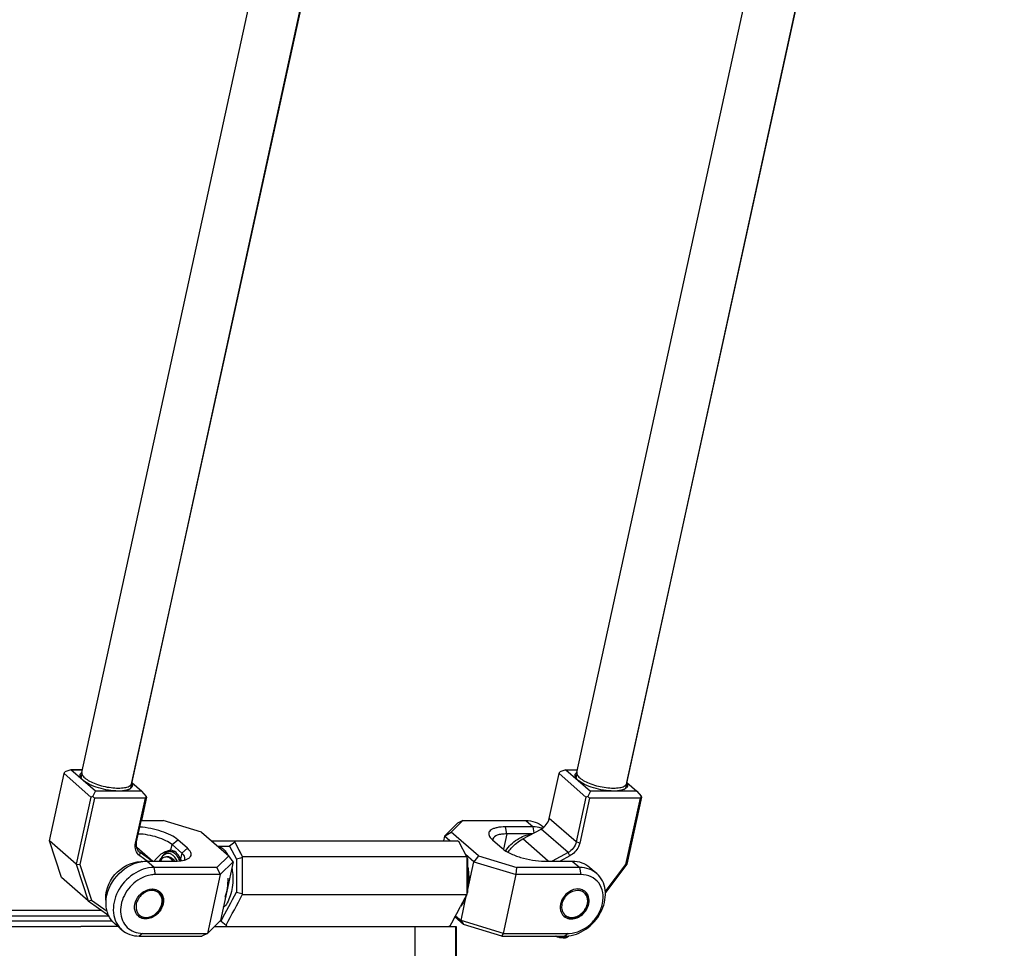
# Model space of a CAD drawing. Header units: millimetres. Extents: x 0 to 2550, y 0 to 1188.
# Tile 78 of 221: x 316 to 334, y 291 to 308. Entities that reach past the tile are written whole.
import ezdxf

# ---------------------------------------------------------------- set-up
doc = ezdxf.new("R2010")
doc.units = ezdxf.units.MM
doc.header["$LTSCALE"] = 46.255
for name, color, linetype in [('2ND_ARM_V2_PITCH_ABL61', 7, 'CONTINUOUS'), ('A2300202#AF1_ABL36', 7, 'CONTINUOUS'), ('A2300202#AF2_ABL89', 7, 'CONTINUOUS'), ('A2300202#AF4_ABL41', 7, 'CONTINUOUS'), ('A2300202#AF5_ABL84', 7, 'CONTINUOUS'), ('A2400104_ABL2', 7, 'CONTINUOUS'), ('CSHCS-BR-M4-12_203_PBL82', 7, 'CONTINUOUS'), ('FRONT_VIEW_VBL0', 7, 'CONTINUOUS'), ('FWSRM-D10-V4-E2-T2_5_PBL83', 7, 'CONTINUOUS'), ('M2300101_PBL62', 7, 'CONTINUOUS'), ('M2300101_PBL80', 7, 'CONTINUOUS'), ('M2300202_PBL77', 7, 'CONTINUOUS'), ('M2300202_PBL78', 7, 'CONTINUOUS'), ('M2300202_PBL85', 7, 'CONTINUOUS'), ('M2300202_PBL90', 7, 'CONTINUOUS'), ('M2300301_PBL88', 7, 'CONTINUOUS'), ('M2300301_PBL92', 7, 'CONTINUOUS'), ('M2300301_PBL94', 7, 'CONTINUOUS'), ('M2300301_PBL95', 7, 'CONTINUOUS'), ('M2300602_PBL814', 7, 'CONTINUOUS'), ('M2300602_PBL816', 7, 'CONTINUOUS'), ('M2410102_PBL75', 7, 'CONTINUOUS'), ('M2420301_PBL79', 7, 'CONTINUOUS'), ('SSHH-ST-M3-5_203_PBL96', 7, 'CONTINUOUS'), ('WFM_0608_06_2_PBL815', 7, 'CONTINUOUS'), ('WFM_0608_06_2_PBL848', 7, 'CONTINUOUS'), ('WFM_0608_06_2_PBL849', 7, 'CONTINUOUS'), ('WFM_0608_06_2_PBL850', 7, 'CONTINUOUS')]:
    doc.layers.add(name, color=color, linetype=linetype)

# ---------------------------------------------------------------- blocks, each defined once
blk = doc.blocks.new('M2410102_PBL75', base_point=(317.624, 292.188))
at = {"layer": 'M2410102_PBL75', "color": 7}
for p, q in [((311.526, 292.981), (311.233, 292.688)), ((319.218, 292.988), (323.823, 292.988)), ((319.332, 292.888), (319.557, 292.888)), ((319.653, 292.963), (319.557, 292.888)), ((319.557, 292.888), (319.685, 292.647)), ((319.666, 292.988), (319.653, 292.963)), ((319.653, 292.963), (319.8, 292.688)), ((323.852, 292.963), (323.823, 292.988)), ((323.998, 292.688), (323.852, 292.963)), ((311.233, 292.506), (311.233, 292.688)), ((311.649, 292.688), (311.233, 292.688)), ((319.8, 292.688), (319.79, 292.674)), ((323.998, 292.688), (319.8, 292.688)), ((324.005, 292.674), (323.998, 292.688)), ((319.685, 292.647), (319.685, 292.029)), ((319.79, 292.674), (319.79, 292.002)), ((324.005, 292.002), (324.005, 292.674)), ((324.016, 292.029), (324.016, 292.647)), ((311.233, 291.988), (311.233, 292.152)), ((311.36, 291.861), (311.233, 291.988)), ((311.233, 291.988), (311.305, 291.988)), ((319.79, 292.002), (319.8, 291.988)), ((319.8, 291.988), (323.998, 291.988)), ((323.998, 291.988), (323.88, 291.764)), ((323.998, 291.988), (324.005, 292.002)), ((317.164, 291.688), (314.802, 291.688)), ((314.889, 291.588), (317.301, 291.588)), ((312.253, 291.424), (312.264, 291.414)), ((312.264, 291.414), (312.283, 291.437)), ((312.264, 291.414), (312.283, 291.437)), ((312.281, 291.388), (312.264, 291.414)), ((317.362, 291.488), (312.4, 291.488)), ((319.397, 291.488), (319.376, 291.488)), ((319.397, 291.488), (319.492, 291.414)), ((319.492, 291.414), (319.505, 291.388)), ((323.662, 291.388), (323.693, 291.414)), ((312.171, 291.388), (315.693, 291.388)), ((317.466, 291.388), (316.773, 291.388)), ((319.274, 291.388), (323.662, 291.388))]:
    blk.add_line(p, q, dxfattribs=at)
at = {"layer": 'M2410102_PBL75', "color": 2}
for p, q in [((314.072, 292.097), (313.961, 292.027)), ((313.961, 292.027), (313.961, 291.488)), ((313.211, 291.388), (313.211, 291.842)), ((314.011, 291.388), (313.961, 291.488))]:
    blk.add_line(p, q, dxfattribs=at)
at = {"layer": 'M2410102_PBL75', "color": 7}
blk.add_lwpolyline([(319.653, 292.963), (319.726, 292.827), (319.8, 292.688)], dxfattribs=at)
for centre, radius, start, end in [((330.017, 253.365), 40.618, 104.5825, 104.7351), ((316.45, 289.778), 8.091, 20.7645, 20.9719), ((202.943, 353.974), 132.159, 331.7832, 332.04925), ((213.986, 348.464), 119.942, 331.59862, 331.91004), ((330.017, 331.315), 40.622, 255.2653, 255.4179), ((316.45, 294.898), 8.091, 339.0273, 339.2347), ((202.059, 356.365), 137.89, 331.89819, 332.06294), ((315.827, 292.496), 1.305, 218.2395, 224.0748)]:
    blk.add_arc(centre, radius, start, end, dxfattribs=at)
for points, knots in [([(313.792, 292.14), (313.807, 292.129), (313.862, 292.09), (313.919, 292.053), (313.961, 292.027)], [0, 0, 0, 0, 0.264418, 1, 1, 1, 1]), ([(313.796, 292.279), (313.821, 292.261), (313.91, 292.197), (314.003, 292.137), (314.072, 292.097)], [0, 0, 0, 0, 0.27401, 1, 1, 1, 1]), ([(313.961, 292.027), (314.041, 291.981), (314.341, 291.816), (314.654, 291.674), (314.889, 291.588)], [0, 0, 0, 0, 0.26768, 1, 1, 1, 1]), ([(314.072, 292.097), (314.144, 292.056), (314.417, 291.904), (314.701, 291.771), (314.915, 291.688)], [0, 0, 0, 0, 0.265942, 1, 1, 1, 1])]:
    blk.add_open_spline(points, degree=3, knots=knots, dxfattribs=at)
blk = doc.blocks.new('M2420301_PBL79', base_point=(318.865, 291.088))
at = {"layer": 'M2420301_PBL79', "color": 7}
for p, q in [((313.933, 290.788), (313.933, 291.388)), ((315.693, 291.388), (316.773, 291.388)), ((323.033, 290.788), (323.033, 291.388)), ((323.662, 291.388), (323.798, 291.388)), ((323.798, 291.388), (323.798, 290.788)), ((313.933, 290.788), (323.798, 290.788))]:
    blk.add_line(p, q, dxfattribs=at)
at = {"layer": 'M2420301_PBL79', "color": 2}
blk.add_line((323.785, 291.388), (323.785, 290.788), dxfattribs=at)
blk = doc.blocks.new('A2400104_ABL2', base_point=(310.228, 286.388))
at = {"layer": 'M2410102_PBL75'}
blk.add_blockref('M2410102_PBL75', (317.624, 292.188), dxfattribs=at)
at = {"layer": 'M2420301_PBL79'}
blk.add_blockref('M2420301_PBL79', (318.865, 291.088), dxfattribs=at)
blk = doc.blocks.new('M2300202_PBL77', base_point=(317.151, 292.957))
at = {"layer": 'M2300202_PBL77', "color": 7}
for p, q in [((316.184, 292.992), (316.458, 294.249)), ((316.458, 294.249), (316.473, 294.282)), ((316.962, 293.809), (316.458, 294.249)), ((316.587, 294.321), (316.473, 294.282)), ((316.587, 294.321), (316.805, 294.321)), ((317.045, 293.921), (316.587, 294.321)), ((317.911, 293.921), (317.728, 294.081)), ((316.962, 293.809), (316.688, 292.552)), ((317, 293.822), (316.962, 293.809)), ((317, 293.822), (317.045, 293.921)), ((317.028, 293.789), (317, 293.822)), ((317.911, 293.921), (317.045, 293.921)), ((317.817, 292.968), (318.001, 293.809)), ((317.911, 293.921), (317.996, 293.822)), ((317.996, 293.822), (317.981, 293.789)), ((318.001, 293.809), (317.996, 293.822)), ((317.028, 293.789), (316.757, 292.545)), ((317.981, 293.789), (317.028, 293.789)), ((317.797, 292.948), (317.981, 293.789)), ((316.688, 292.552), (316.184, 292.992)), ((316.409, 292.305), (316.184, 292.992)), ((317.818, 292.873), (318.119, 292.61)), ((317.882, 292.769), (317.87, 292.779)), ((318.017, 292.61), (317.875, 292.709)), ((318.109, 292.61), (317.882, 292.769)), ((316.688, 292.552), (316.757, 292.545)), ((316.688, 292.552), (316.913, 291.865)), ((316.757, 292.545), (316.975, 291.879)), ((316.913, 291.865), (316.409, 292.305)), ((316.913, 291.865), (316.975, 291.879)), ((316.913, 291.865), (317.298, 291.594)), ((316.975, 291.879), (317.266, 291.673))]:
    blk.add_line(p, q, dxfattribs=at)
at = {"layer": 'M2300202_PBL77', "color": 2}
for p, q in [((317.797, 292.948), (317.817, 292.968)), ((317.819, 292.869), (318.116, 292.61)), ((317.864, 292.785), (317.882, 292.769)), ((317.875, 292.709), (317.882, 292.769))]:
    blk.add_line(p, q, dxfattribs=at)
at = {"layer": 'M2300202_PBL77', "color": 7}
for centre, radius, start, end in [((316.863, 294.176), 0.119, 127.2535, 127.8132), ((316.934, 294.271), 0.19, 216.724, 221.1357), ((316.96, 294.293), 0.224, 221.078, 223.2583), ((317.62, 294.009), 0.122, 28.0379, 29.5222), ((317.624, 294.011), 0.118, 27.6674, 28.0317), ((317.577, 294.176), 0.244, 291.0395, 291.8538), ((317.582, 294.161), 0.229, 291.8439, 293.5798)]:
    blk.add_arc(centre, radius, start, end, dxfattribs=at)
for points, knots in [([(316.76, 294.203), (316.759, 294.213), (316.76, 294.236), (316.773, 294.254), (316.781, 294.262)], [0, 0, 0, 0, 0.487298, 1, 1, 1, 1]), ([(317.478, 293.921), (317.352, 293.921), (317.165, 293.953), (316.946, 294.035), (316.852, 294.089), (316.816, 294.121)], [0, 0, 0, 0, 0.539031, 0.796178, 1, 1, 1, 1]), ([(317.729, 294.066), (317.735, 294.054), (317.743, 294.029), (317.735, 294.004), (317.729, 293.994)], [0, 0, 0, 0, 0.525739, 1, 1, 1, 1]), ([(317.664, 293.948), (317.652, 293.943), (317.592, 293.925), (317.528, 293.921), (317.478, 293.921)], [0, 0, 0, 0, 0.208542, 1, 1, 1, 1]), ([(317.875, 292.709), (317.841, 292.733), (317.787, 292.811), (317.787, 292.903), (317.797, 292.948)], [0, 0, 0, 0, 0.474902, 1, 1, 1, 1]), ([(317.87, 292.779), (317.845, 292.8), (317.809, 292.862), (317.81, 292.933), (317.817, 292.968)], [0, 0, 0, 0, 0.475553, 1, 1, 1, 1])]:
    blk.add_open_spline(points, degree=3, knots=knots, dxfattribs=at)
for points in [[(316.773, 294.17), (316.767, 294.18), (316.762, 294.191), (316.76, 294.203)], [(316.782, 294.157), (316.779, 294.161), (316.776, 294.165), (316.773, 294.17)], [(316.776, 294.181), (316.775, 294.189), (316.775, 294.197), (316.776, 294.205)], [(316.776, 294.205), (316.778, 294.212), (316.781, 294.22), (316.785, 294.226)], [(316.783, 294.16), (316.78, 294.167), (316.777, 294.174), (316.776, 294.181)], [(316.781, 294.262), (316.784, 294.265), (316.787, 294.268), (316.79, 294.27)], [(316.79, 294.146), (316.788, 294.15), (316.785, 294.155), (316.783, 294.16)], [(316.816, 294.121), (316.809, 294.127), (316.803, 294.133), (316.797, 294.14)], [(317.705, 293.979), (317.701, 293.973), (317.695, 293.967), (317.689, 293.962)], [(317.729, 293.994), (317.723, 293.984), (317.713, 293.975), (317.704, 293.968)], [(317.714, 294), (317.713, 293.993), (317.709, 293.985), (317.705, 293.979)], [(317.715, 294.024), (317.716, 294.016), (317.716, 294.008), (317.714, 294)], [(317.69, 293.959), (317.684, 293.957), (317.679, 293.954), (317.674, 293.952)], [(317.689, 293.962), (317.685, 293.958), (317.68, 293.955), (317.675, 293.951)], [(317.704, 293.968), (317.699, 293.965), (317.694, 293.962), (317.69, 293.959)]]:
    blk.add_open_spline(points, degree=3, dxfattribs=at)
blk = doc.blocks.new('M2300301_PBL88', base_point=(320.831, 310.566))
at = {"layer": 'M2300301_PBL88', "color": 7}
for p, q in [((316.794, 294.268), (323.962, 327.155)), ((317.725, 294.065), (324.886, 326.916)), ((316.793, 294.257), (316.776, 294.181)), ((317.721, 294.054), (317.704, 293.979))]:
    blk.add_line(p, q, dxfattribs=at)
for centre, radius, start, end in [((316.851, 294.256), 0.0584, 167.7658, 179.0605), ((316.854, 294.256), 0.0612, 179.0363, 182.4401), ((317.668, 294.078), 0.0583, 336.8352, 347.6521), ((317.666, 294.078), 0.0602, 335.8075, 336.8626)]:
    blk.add_arc(centre, radius, start, end, dxfattribs=at)
for points, knots in [([(316.792, 294.253), (316.793, 294.246), (316.8, 294.212), (316.826, 294.185), (316.847, 294.167)], [0, 0, 0, 0, 0.202017, 1, 1, 1, 1]), ([(316.847, 294.167), (316.873, 294.144), (316.94, 294.101), (317.102, 294.031), (317.286, 293.987), (317.469, 293.973), (317.584, 293.981), (317.67, 294.002), (317.713, 294.035), (317.721, 294.054)], [0, 0, 0, 0, 0.112806, 0.252431, 0.566443, 0.714651, 0.840285, 0.935175, 1, 1, 1, 1])]:
    blk.add_open_spline(points, degree=3, knots=knots, dxfattribs=at)
blk = doc.blocks.new('WFM_0608_06_2_PBL850', base_point=(317.567, 292.221))
at = {"layer": 'WFM_0608_06_2_PBL850', "color": 7}
blk.add_open_spline([(317.247, 291.844), (317.219, 292.021), (317.357, 292.404), (317.714, 292.598), (317.894, 292.598)], degree=3, knots=[0, 0, 0, 0, 0.499141, 1, 1, 1, 1], dxfattribs=at)
blk = doc.blocks.new('A2300202#AF1_ABL36', base_point=(321.118, 310.686))
at = {"layer": 'M2300202_PBL77'}
blk.add_blockref('M2300202_PBL77', (317.151, 292.957), dxfattribs=at)
at = {"layer": 'M2300301_PBL88'}
blk.add_blockref('M2300301_PBL88', (320.831, 310.566), dxfattribs=at)
at = {"layer": 'WFM_0608_06_2_PBL850'}
blk.add_blockref('WFM_0608_06_2_PBL850', (317.567, 292.221), dxfattribs=at)
blk = doc.blocks.new('M2300202_PBL78', base_point=(326.019, 293.173))
at = {"layer": 'M2300202_PBL78', "color": 7}
for p, q in [((325.541, 293.408), (325.724, 294.249)), ((325.724, 294.249), (325.739, 294.282)), ((325.724, 294.249), (326.228, 293.809)), ((325.854, 294.321), (325.739, 294.282)), ((325.854, 294.321), (326.072, 294.321)), ((325.854, 294.321), (326.312, 293.921)), ((326.995, 294.081), (327.178, 293.921)), ((326.228, 293.809), (326.045, 292.968)), ((326.266, 293.822), (326.228, 293.809)), ((326.312, 293.921), (326.266, 293.822)), ((326.294, 293.789), (326.266, 293.822)), ((327.178, 293.921), (326.312, 293.921)), ((326.994, 292.553), (327.268, 293.81)), ((327.178, 293.921), (327.262, 293.823)), ((327.262, 293.823), (327.247, 293.79)), ((327.268, 293.81), (327.262, 293.823)), ((326.294, 293.789), (326.111, 292.948)), ((327.247, 293.79), (326.294, 293.789)), ((326.976, 292.545), (327.247, 293.79)), ((325.046, 293.024), (325.389, 293.209)), ((325.893, 292.769), (325.597, 292.61)), ((325.929, 292.71), (325.744, 292.61)), ((326.588, 292.038), (326.976, 292.545)), ((326.591, 292.025), (326.994, 292.553)), ((326.994, 292.553), (326.976, 292.545))]:
    blk.add_line(p, q, dxfattribs=at)
at = {"layer": 'M2300202_PBL78', "color": 2}
for p, q in [((326.045, 292.968), (325.541, 293.408)), ((325.893, 292.769), (325.389, 293.209)), ((325.52, 292.61), (325.046, 293.024)), ((326.111, 292.948), (326.045, 292.968)), ((325.929, 292.71), (325.893, 292.769))]:
    blk.add_line(p, q, dxfattribs=at)
at = {"layer": 'M2300202_PBL78', "color": 7}
for centre, radius, start, end in [((326.13, 294.177), 0.119, 127.3217, 127.8065), ((326.201, 294.271), 0.19, 216.72, 221.1315), ((326.226, 294.293), 0.224, 221.0739, 223.2553), ((326.887, 294.009), 0.122, 28.0396, 29.5235), ((326.891, 294.011), 0.118, 27.669, 28.0334), ((326.843, 294.176), 0.244, 291.0352, 291.8502), ((326.849, 294.161), 0.229, 291.8404, 293.5768)]:
    blk.add_arc(centre, radius, start, end, dxfattribs=at)
for points, knots in [([(326.027, 294.203), (326.025, 294.213), (326.026, 294.236), (326.04, 294.255), (326.048, 294.263)], [0, 0, 0, 0, 0.487301, 1, 1, 1, 1]), ([(326.745, 293.921), (326.619, 293.921), (326.432, 293.953), (326.213, 294.035), (326.119, 294.09), (326.083, 294.121)], [0, 0, 0, 0, 0.539029, 0.796177, 1, 1, 1, 1]), ([(326.995, 294.066), (327.001, 294.054), (327.01, 294.03), (327.002, 294.004), (326.996, 293.994)], [0, 0, 0, 0, 0.525747, 1, 1, 1, 1]), ([(326.931, 293.948), (326.919, 293.943), (326.858, 293.925), (326.795, 293.921), (326.745, 293.921)], [0, 0, 0, 0, 0.208539, 1, 1, 1, 1]), ([(324.771, 292.777), (324.789, 292.802), (324.865, 292.9), (324.964, 292.98), (325.046, 293.024)], [0, 0, 0, 0, 0.252852, 1, 1, 1, 1]), ([(326.111, 292.948), (326.106, 292.923), (326.072, 292.827), (325.996, 292.746), (325.929, 292.71)], [0, 0, 0, 0, 0.246846, 1, 1, 1, 1])]:
    blk.add_open_spline(points, degree=3, knots=knots, dxfattribs=at)
for points in [[(326.04, 294.17), (326.034, 294.18), (326.029, 294.191), (326.027, 294.203)], [(326.048, 294.158), (326.045, 294.162), (326.043, 294.166), (326.04, 294.17)], [(326.043, 294.182), (326.041, 294.189), (326.041, 294.197), (326.043, 294.205)], [(326.043, 294.205), (326.045, 294.213), (326.048, 294.22), (326.052, 294.226)], [(326.049, 294.16), (326.046, 294.167), (326.044, 294.174), (326.043, 294.182)], [(326.048, 294.263), (326.051, 294.265), (326.054, 294.268), (326.057, 294.271)], [(326.057, 294.146), (326.054, 294.151), (326.052, 294.155), (326.049, 294.16)], [(326.083, 294.121), (326.076, 294.127), (326.069, 294.133), (326.063, 294.14)], [(326.972, 293.979), (326.967, 293.973), (326.962, 293.967), (326.956, 293.962)], [(326.996, 293.994), (326.989, 293.984), (326.98, 293.975), (326.97, 293.968)], [(326.981, 294.001), (326.979, 293.993), (326.976, 293.986), (326.972, 293.979)], [(326.981, 294.024), (326.983, 294.016), (326.983, 294.008), (326.981, 294.001)], [(326.956, 293.96), (326.951, 293.957), (326.946, 293.954), (326.94, 293.952)], [(326.956, 293.962), (326.951, 293.958), (326.946, 293.955), (326.941, 293.952)], [(326.97, 293.968), (326.966, 293.965), (326.961, 293.962), (326.956, 293.96)], [(325.389, 293.209), (325.462, 293.249), (325.523, 293.326), (325.541, 293.408)], [(326.045, 292.968), (326.027, 292.886), (325.966, 292.809), (325.893, 292.769)]]:
    blk.add_open_spline(points, degree=3, dxfattribs=at)
blk = doc.blocks.new('M2300301_PBL94', base_point=(330.051, 310.566))
at = {"layer": 'M2300301_PBL94', "color": 7}
for p, q in [((326.06, 294.269), (333.231, 327.156)), ((326.991, 294.066), (334.059, 326.481)), ((326.059, 294.257), (326.043, 294.182)), ((326.987, 294.054), (326.971, 293.979))]:
    blk.add_line(p, q, dxfattribs=at)
for centre, radius, start, end in [((326.117, 294.256), 0.0584, 167.7626, 179.0559), ((326.12, 294.256), 0.0612, 179.0318, 182.4412), ((326.935, 294.078), 0.0582, 336.8342, 347.6489), ((326.933, 294.079), 0.0602, 335.8048, 336.8615)]:
    blk.add_arc(centre, radius, start, end, dxfattribs=at)
for points, knots in [([(326.059, 294.254), (326.059, 294.247), (326.067, 294.212), (326.092, 294.185), (326.113, 294.167)], [0, 0, 0, 0, 0.20201, 1, 1, 1, 1]), ([(326.113, 294.167), (326.14, 294.144), (326.207, 294.101), (326.369, 294.031), (326.553, 293.988), (326.735, 293.973), (326.851, 293.981), (326.937, 294.003), (326.979, 294.036), (326.988, 294.054)], [0, 0, 0, 0, 0.112808, 0.252435, 0.56645, 0.714658, 0.840292, 0.935179, 1, 1, 1, 1])]:
    blk.add_open_spline(points, degree=3, knots=knots, dxfattribs=at)
blk = doc.blocks.new('WFM_0608_06_2_PBL849', base_point=(324.97, 292.959))
at = {"layer": 'WFM_0608_06_2_PBL849', "color": 7}
blk.add_open_spline([(324.727, 292.802), (324.783, 292.887), (324.926, 293.031), (325.118, 293.105), (325.213, 293.115)], degree=3, knots=[0, 0, 0, 0, 0.515624, 1, 1, 1, 1], dxfattribs=at)
blk = doc.blocks.new('A2300202#AF4_ABL41', base_point=(329.393, 310.846))
at = {"layer": 'M2300202_PBL78'}
blk.add_blockref('M2300202_PBL78', (326.019, 293.173), dxfattribs=at)
at = {"layer": 'M2300301_PBL94'}
blk.add_blockref('M2300301_PBL94', (330.051, 310.566), dxfattribs=at)
at = {"layer": 'WFM_0608_06_2_PBL849'}
blk.add_blockref('WFM_0608_06_2_PBL849', (324.97, 292.959), dxfattribs=at)
blk = doc.blocks.new('M2300101_PBL62', base_point=(325.076, 292.288))
at = {"layer": 'M2300101_PBL62', "color": 7}
for p, q in [((323.824, 293.318), (323.58, 293.078)), ((323.926, 293.37), (323.705, 293.153)), ((323.926, 293.37), (323.824, 293.318)), ((323.926, 293.37), (325.103, 293.37)), ((325.24, 293.25), (324.72, 293.25)), ((325.423, 293.255), (325.438, 293.243)), ((323.58, 293.078), (323.56, 292.988)), ((323.58, 293.078), (323.705, 293.153)), ((323.683, 292.988), (323.58, 293.078)), ((324.217, 292.706), (323.705, 293.153)), ((324.434, 293.054), (324.476, 293.01)), ((325.22, 293.118), (324.746, 293.118)), ((324.476, 293.01), (324.659, 292.85)), ((324.13, 292.598), (323.974, 292.734)), ((324.217, 292.706), (324.13, 292.598)), ((324.217, 292.706), (324.934, 292.49)), ((324.016, 292.076), (324.13, 292.598)), ((324.13, 292.598), (324.924, 292.358)), ((325.454, 292.61), (325.973, 292.61)), ((324.684, 291.258), (324.924, 292.358)), ((324.924, 292.358), (324.934, 292.49)), ((326.137, 292.358), (324.924, 292.358)), ((326.111, 292.49), (324.934, 292.49)), ((326.294, 292.495), (326.431, 292.375)), ((323.89, 291.498), (323.995, 291.982)), ((323.786, 291.588), (323.89, 291.498)), ((323.774, 291.565), (323.937, 291.423)), ((324.684, 291.258), (323.89, 291.498)), ((323.89, 291.498), (323.937, 291.423)), ((324.654, 291.207), (323.937, 291.423)), ((324.654, 291.207), (324.684, 291.258)), ((324.684, 291.258), (325.897, 291.258)), ((324.654, 291.207), (325.831, 291.207)), ((325.835, 291.207), (325.836, 291.207)), ((325.835, 291.207), (325.836, 291.207))]:
    blk.add_line(p, q, dxfattribs=at)
at = {"layer": 'M2300101_PBL62', "color": 2}
for p, q in [((324.746, 293.118), (324.72, 293.25)), ((325.103, 293.37), (325.24, 293.25)), ((325.261, 293.14), (325.24, 293.25)), ((324.746, 293.118), (324.684, 292.832)), ((325.973, 292.61), (326.111, 292.49)), ((326.137, 292.358), (326.111, 292.49)), ((325.897, 291.258), (325.831, 291.207))]:
    blk.add_line(p, q, dxfattribs=at)
at = {"layer": 'M2300101_PBL62', "color": 7}
for centre, radius, start, end in [((325.253, 292.767), 0.482, 72.5497, 73.2372), ((325.254, 292.769), 0.479, 71.3131, 72.5502), ((326.086, 291.884), 0.202, 64.7753, 69.6377), ((325.976, 291.875), 0.312, 347.6869, 349.761), ((325.949, 291.728), 0.201, 213.1067, 214.1375), ((325.83, 291.805), 0.598, 270.5898, 276.7968), ((325.896, 291.751), 0.493, 270.0052, 272.0136), ((325.827, 291.831), 0.625, 276.7535, 277.059), ((325.831, 291.775), 0.568, 270.0002, 270.4275)]:
    blk.add_arc(centre, radius, start, end, dxfattribs=at)
for points, knots in [([(324.72, 293.25), (324.667, 293.25), (324.591, 293.245), (324.502, 293.221), (324.453, 293.198), (324.42, 293.169), (324.399, 293.117), (324.418, 293.075), (324.434, 293.054)], [0, 0, 0, 0, 0.367393, 0.51372, 0.63344, 0.729878, 0.812982, 1, 1, 1, 1]), ([(325.103, 293.37), (325.162, 293.37), (325.278, 293.352), (325.38, 293.292), (325.423, 293.255)], [0, 0, 0, 0, 0.511782, 1, 1, 1, 1]), ([(324.746, 293.118), (324.713, 293.118), (324.651, 293.114), (324.56, 293.097), (324.494, 293.059), (324.487, 293.025)], [0, 0, 0, 0, 0.351437, 0.637006, 1, 1, 1, 1]), ([(324.659, 292.85), (324.702, 292.812), (324.815, 292.746), (325.078, 292.648), (325.302, 292.61), (325.454, 292.61)], [0, 0, 0, 0, 0.203827, 0.460979, 1, 1, 1, 1]), ([(325.973, 292.61), (326.032, 292.61), (326.149, 292.592), (326.251, 292.532), (326.294, 292.495)], [0, 0, 0, 0, 0.511782, 1, 1, 1, 1]), ([(325.904, 291.211), (326.035, 291.227), (326.294, 291.346), (326.511, 291.621), (326.592, 291.88), (326.598, 292.072), (326.546, 292.245), (326.473, 292.339), (326.431, 292.375)], [0, 0, 0, 0, 0.255754, 0.524945, 0.654952, 0.777092, 0.891146, 1, 1, 1, 1]), ([(325.914, 291.258), (326.058, 291.264), (326.278, 291.369), (326.465, 291.6), (326.549, 291.809), (326.557, 292.021), (326.481, 292.208), (326.329, 292.333), (326.201, 292.358), (326.137, 292.358)], [0, 0, 0, 0, 0.259705, 0.399064, 0.533943, 0.658889, 0.773609, 0.884263, 1, 1, 1, 1]), ([(326.431, 292.375), (326.389, 292.412), (326.286, 292.472), (326.17, 292.49), (326.111, 292.49)], [0, 0, 0, 0, 0.488218, 1, 1, 1, 1]), ([(326.078, 292.088), (326.024, 292.088), (325.912, 292.051), (325.79, 291.929), (325.731, 291.771), (325.754, 291.66), (325.781, 291.619)], [0, 0, 0, 0, 0.247953, 0.51558, 0.772796, 1, 1, 1, 1]), ([(326.283, 291.819), (326.29, 291.86), (326.289, 291.942), (326.245, 292.013), (326.217, 292.038)], [0, 0, 0, 0, 0.523098, 1, 1, 1, 1]), ([(325.956, 291.529), (326.029, 291.529), (326.18, 291.595), (326.264, 291.733), (326.281, 291.808)], [0, 0, 0, 0, 0.48773, 1, 1, 1, 1]), ([(325.816, 291.578), (325.844, 291.554), (325.893, 291.532), (325.942, 291.529), (325.956, 291.529)], [0, 0, 0, 0, 0.73838, 1, 1, 1, 1])]:
    blk.add_open_spline(points, degree=3, knots=knots, dxfattribs=at)
for points in [[(325.392, 293.228), (325.343, 293.243), (325.291, 293.25), (325.24, 293.25)], [(324.487, 293.025), (324.485, 293.016), (324.485, 293.006), (324.487, 292.997)], [(326.156, 292.074), (326.131, 292.083), (326.104, 292.088), (326.078, 292.088)], [(326.217, 292.038), (326.204, 292.05), (326.188, 292.06), (326.172, 292.067)], [(325.783, 291.616), (325.792, 291.602), (325.803, 291.589), (325.816, 291.578)]]:
    blk.add_open_spline(points, degree=3, dxfattribs=at)
blk = doc.blocks.new('M2300101_PBL80', base_point=(318.435, 292.288))
at = {"layer": 'M2300101_PBL80', "color": 7}
for p, q in [((317.905, 293.37), (318.312, 293.37)), ((319.029, 293.153), (318.312, 293.37)), ((319.029, 293.153), (319.541, 292.706)), ((318.663, 292.758), (318.48, 292.918)), ((318.77, 292.85), (318.587, 293.01)), ((318.452, 292.813), (318.457, 292.813)), ((319.32, 292.49), (319.541, 292.706)), ((319.626, 292.598), (319.541, 292.706)), ((318.006, 292.61), (318.525, 292.61)), ((319.382, 292.358), (319.626, 292.598)), ((319.626, 292.598), (319.386, 291.498)), ((319.32, 292.49), (318.143, 292.49)), ((319.382, 292.358), (318.169, 292.358)), ((319.382, 292.358), (319.142, 291.258)), ((319.32, 292.49), (319.382, 292.358)), ((317.543, 291.321), (317.405, 291.441)), ((319.386, 291.498), (319.142, 291.258)), ((317.929, 291.258), (319.142, 291.258)), ((319.142, 291.258), (319.04, 291.207)), ((317.863, 291.207), (319.04, 291.207))]:
    blk.add_line(p, q, dxfattribs=at)
at = {"layer": 'M2300101_PBL80', "color": 2}
for p, q in [((318.457, 292.813), (318.48, 292.918)), ((318.48, 292.918), (318.587, 293.01)), ((318.663, 292.758), (318.641, 292.653)), ((318.663, 292.758), (318.77, 292.85)), ((318.143, 292.49), (318.006, 292.61)), ((318.169, 292.358), (318.143, 292.49)), ((317.929, 291.258), (317.863, 291.207))]:
    blk.add_line(p, q, dxfattribs=at)
at = {"layer": 'M2300101_PBL80', "color": 7}
for centre, radius, start, end in [((318.012, 291.963), 0.647, 99.0249, 100.4889), ((318.009, 291.875), 0.312, 347.6869, 349.761)]:
    blk.add_arc(centre, radius, start, end, dxfattribs=at)
for points, knots in [([(318.587, 293.01), (318.549, 293.043), (318.45, 293.103), (318.215, 293.197), (318.014, 293.237), (317.876, 293.247)], [0, 0, 0, 0, 0.200775, 0.452072, 1, 1, 1, 1]), ([(318.48, 292.918), (318.446, 292.948), (318.357, 293), (318.148, 293.081), (317.97, 293.114), (317.848, 293.117)], [0, 0, 0, 0, 0.202284, 0.456684, 1, 1, 1, 1]), ([(318.153, 292.611), (318.188, 292.67), (318.263, 292.743), (318.373, 292.8), (318.427, 292.813), (318.452, 292.813)], [0, 0, 0, 0, 0.560165, 0.803167, 1, 1, 1, 1]), ([(318.53, 292.789), (318.524, 292.793), (318.502, 292.805), (318.476, 292.812), (318.457, 292.813)], [0, 0, 0, 0, 0.264083, 1, 1, 1, 1]), ([(318.641, 292.653), (318.633, 292.668), (318.605, 292.72), (318.566, 292.767), (318.53, 292.789)], [0, 0, 0, 0, 0.285122, 1, 1, 1, 1]), ([(318.719, 292.651), (318.721, 292.659), (318.72, 292.702), (318.688, 292.736), (318.663, 292.758)], [0, 0, 0, 0, 0.199866, 1, 1, 1, 1]), ([(318.779, 292.656), (318.796, 292.665), (318.827, 292.687), (318.845, 292.744), (318.819, 292.802), (318.789, 292.833), (318.77, 292.85)], [0, 0, 0, 0, 0.248651, 0.453011, 0.687053, 1, 1, 1, 1]), ([(317.244, 291.844), (317.25, 292.019), (317.402, 292.366), (317.722, 292.567), (317.895, 292.599)], [0, 0, 0, 0, 0.499416, 1, 1, 1, 1]), ([(318.525, 292.61), (318.543, 292.61), (318.605, 292.611), (318.668, 292.618), (318.711, 292.63)], [0, 0, 0, 0, 0.278717, 1, 1, 1, 1]), ([(318.711, 292.63), (318.718, 292.632), (318.741, 292.638), (318.764, 292.647), (318.779, 292.656)], [0, 0, 0, 0, 0.273824, 1, 1, 1, 1]), ([(318.143, 292.49), (318.008, 292.49), (317.726, 292.389), (317.484, 292.114), (317.386, 291.846), (317.373, 291.643), (317.423, 291.459), (317.499, 291.359), (317.543, 291.321)], [0, 0, 0, 0, 0.250978, 0.520793, 0.652311, 0.775847, 0.890766, 1, 1, 1, 1]), ([(318.169, 292.358), (318.145, 292.358), (318.046, 292.351), (317.949, 292.316), (317.883, 292.279)], [0, 0, 0, 0, 0.239802, 1, 1, 1, 1]), ([(317.883, 292.279), (317.772, 292.216), (317.629, 292.074), (317.529, 291.843), (317.507, 291.665), (317.541, 291.498), (317.631, 291.363), (317.768, 291.276), (317.875, 291.258), (317.929, 291.258)], [0, 0, 0, 0, 0.275662, 0.411772, 0.540072, 0.659186, 0.771595, 0.883089, 1, 1, 1, 1]), ([(317.849, 291.578), (317.81, 291.612), (317.759, 291.725), (317.804, 291.903), (317.928, 292.043), (318.051, 292.088), (318.11, 292.088)], [0, 0, 0, 0, 0.221652, 0.475743, 0.74735, 1, 1, 1, 1]), ([(318.11, 292.088), (318.123, 292.088), (318.173, 292.084), (318.222, 292.062), (318.25, 292.038)], [0, 0, 0, 0, 0.26162, 1, 1, 1, 1]), ([(318.25, 292.038), (318.278, 292.013), (318.322, 291.942), (318.323, 291.86), (318.315, 291.819)], [0, 0, 0, 0, 0.476902, 1, 1, 1, 1]), ([(317.293, 291.591), (317.284, 291.61), (317.253, 291.69), (317.242, 291.779), (317.244, 291.844)], [0, 0, 0, 0, 0.242058, 1, 1, 1, 1]), ([(318.313, 291.808), (318.297, 291.733), (318.212, 291.595), (318.062, 291.529), (317.988, 291.529)], [0, 0, 0, 0, 0.51227, 1, 1, 1, 1]), ([(317.988, 291.529), (317.975, 291.529), (317.925, 291.532), (317.876, 291.554), (317.849, 291.578)], [0, 0, 0, 0, 0.26162, 1, 1, 1, 1]), ([(317.543, 291.321), (317.585, 291.284), (317.688, 291.225), (317.804, 291.207), (317.863, 291.207)], [0, 0, 0, 0, 0.488218, 1, 1, 1, 1])]:
    blk.add_open_spline(points, degree=3, knots=knots, dxfattribs=at)
for points in [[(317.911, 292.602), (317.942, 292.607), (317.974, 292.61), (318.006, 292.61)], [(318.654, 292.619), (318.65, 292.631), (318.646, 292.642), (318.641, 292.653)], [(318.71, 292.631), (318.714, 292.637), (318.717, 292.644), (318.719, 292.651)], [(317.405, 291.441), (317.358, 291.482), (317.32, 291.534), (317.293, 291.591)]]:
    blk.add_open_spline(points, degree=3, dxfattribs=at)
blk = doc.blocks.new('CSHCS-BR-M4-12_203_PBL82', base_point=(318.391, 292.649))
at = {"layer": 'CSHCS-BR-M4-12_203_PBL82', "color": 7}
blk.add_line((318.409, 292.688), (318.374, 292.688), dxfattribs=at)
blk.add_arc((318.288, 292.448), 0.289, 34.1061, 35.2617, dxfattribs=at)
for points, knots in [([(318.374, 292.688), (318.363, 292.688), (318.341, 292.684), (318.31, 292.669), (318.28, 292.644), (318.264, 292.622), (318.256, 292.611)], [0, 0, 0, 0, 0.217319, 0.449811, 0.708703, 1, 1, 1, 1]), ([(318.493, 292.61), (318.485, 292.622), (318.468, 292.643), (318.438, 292.668), (318.407, 292.684), (318.385, 292.688), (318.374, 292.688)], [0, 0, 0, 0, 0.291598, 0.550583, 0.782952, 1, 1, 1, 1]), ([(318.409, 292.688), (318.419, 292.688), (318.44, 292.685), (318.483, 292.664), (318.509, 292.636), (318.524, 292.615)], [0, 0, 0, 0, 0.219169, 0.452853, 1, 1, 1, 1])]:
    blk.add_open_spline(points, degree=3, knots=knots, dxfattribs=at)
blk = doc.blocks.new('FWSRM-D10-V4-E2-T2_5_PBL83', base_point=(318.434, 292.699))
at = {"layer": 'FWSRM-D10-V4-E2-T2_5_PBL83', "color": 7}
for p, q in [((318.294, 292.696), (318.274, 292.668)), ((318.439, 292.788), (318.53, 292.788)), ((318.474, 292.666), (318.475, 292.665)), ((318.474, 292.666), (318.475, 292.665)), ((318.502, 292.642), (318.502, 292.642)), ((318.502, 292.642), (318.502, 292.642))]:
    blk.add_line(p, q, dxfattribs=at)
for centre, radius, start, end in [((318.409, 292.588), 0.1, 87.2613, 89.9965), ((318.409, 292.588), 0.1, 86.4416, 87.2614), ((318.408, 292.587), 0.101, 84.9359, 86.4411), ((318.405, 292.572), 0.116, 68.7777, 69.4478), ((318.36, 292.508), 0.195, 43.4569, 48.8083), ((318.288, 292.448), 0.289, 34.0813, 35.2603)]:
    blk.add_arc(centre, radius, start, end, dxfattribs=at)
for points, knots in [([(318.296, 292.695), (318.294, 292.693), (318.287, 292.684), (318.279, 292.675), (318.274, 292.668)], [0, 0, 0, 0, 0.242487, 1, 1, 1, 1]), ([(318.439, 292.788), (318.426, 292.788), (318.399, 292.784), (318.361, 292.765), (318.325, 292.736), (318.304, 292.71), (318.294, 292.696)], [0, 0, 0, 0, 0.21861, 0.451698, 0.710146, 1, 1, 1, 1]), ([(318.502, 292.714), (318.487, 292.727), (318.454, 292.749), (318.397, 292.757), (318.341, 292.737), (318.31, 292.711), (318.296, 292.695)], [0, 0, 0, 0, 0.256938, 0.487696, 0.725558, 1, 1, 1, 1]), ([(318.417, 292.688), (318.424, 292.687), (318.434, 292.685), (318.443, 292.682), (318.445, 292.681)], [0, 0, 0, 0, 0.744975, 1, 1, 1, 1]), ([(318.539, 292.746), (318.524, 292.759), (318.493, 292.78), (318.456, 292.788), (318.439, 292.788)], [0, 0, 0, 0, 0.52664, 1, 1, 1, 1]), ([(318.575, 292.613), (318.57, 292.623), (318.55, 292.66), (318.524, 292.694), (318.502, 292.714)], [0, 0, 0, 0, 0.276177, 1, 1, 1, 1]), ([(318.627, 292.617), (318.616, 292.643), (318.591, 292.689), (318.557, 292.73), (318.539, 292.746)], [0, 0, 0, 0, 0.538307, 1, 1, 1, 1]), ([(318.274, 292.668), (318.271, 292.663), (318.259, 292.645), (318.248, 292.625), (318.241, 292.61)], [0, 0, 0, 0, 0.238393, 1, 1, 1, 1]), ([(318.447, 292.681), (318.449, 292.68), (318.459, 292.676), (318.468, 292.67), (318.474, 292.666)], [0, 0, 0, 0, 0.242057, 1, 1, 1, 1]), ([(318.502, 292.642), (318.504, 292.64), (318.512, 292.631), (318.519, 292.622), (318.524, 292.615)], [0, 0, 0, 0, 0.241279, 1, 1, 1, 1])]:
    blk.add_open_spline(points, degree=3, knots=knots, dxfattribs=at)
blk.add_open_spline([(318.475, 292.665), (318.48, 292.662), (318.484, 292.658), (318.489, 292.655)], degree=3, dxfattribs=at)
blk = doc.blocks.new('SSHH-ST-M3-5_203_PBL96', base_point=(325.781, 291.188))
at = {"layer": 'SSHH-ST-M3-5_203_PBL96', "color": 7}
blk.add_line((325.866, 291.179), (325.888, 291.191), dxfattribs=at)
for points, knots in [([(325.866, 291.179), (325.861, 291.176), (325.848, 291.172), (325.817, 291.167), (325.769, 291.17), (325.713, 291.183), (325.676, 291.197), (325.66, 291.206)], [0, 0, 0, 0, 0.082734, 0.187933, 0.450234, 0.740081, 1, 1, 1, 1]), ([(325.888, 291.191), (325.883, 291.188), (325.871, 291.184), (325.842, 291.178), (325.797, 291.179), (325.741, 291.188), (325.703, 291.199), (325.684, 291.206)], [0, 0, 0, 0, 0.080955, 0.181113, 0.429909, 0.716408, 1, 1, 1, 1]), ([(325.903, 291.207), (325.902, 291.204), (325.898, 291.197), (325.892, 291.193), (325.888, 291.191)], [0, 0, 0, 0, 0.45133, 1, 1, 1, 1])]:
    blk.add_open_spline(points, degree=3, knots=knots, dxfattribs=at)
blk = doc.blocks.new('M2300602_PBL814', base_point=(318.056, 291.8))
at = {"layer": 'M2300602_PBL814', "color": 7}
blk.add_arc((318.016, 291.867), 0.278, 347.6864, 350.3512, dxfattribs=at)
for points, knots in [([(318.29, 291.821), (318.295, 291.852), (318.295, 291.914), (318.258, 291.997), (318.186, 292.051), (318.095, 292.066), (318, 292.043), (317.885, 291.97), (317.826, 291.875), (317.811, 291.808)], [0, 0, 0, 0, 0.124144, 0.238267, 0.349051, 0.465445, 0.592454, 0.728681, 1, 1, 1, 1]), ([(318.299, 291.82), (318.308, 291.859), (318.311, 291.939), (318.274, 292.011), (318.249, 292.037)], [0, 0, 0, 0, 0.523655, 1, 1, 1, 1]), ([(317.811, 291.808), (317.798, 291.749), (317.81, 291.647), (317.905, 291.568), (317.997, 291.549), (318.094, 291.571), (318.212, 291.644), (318.272, 291.74), (318.287, 291.808)], [0, 0, 0, 0, 0.236231, 0.34748, 0.463779, 0.590778, 0.727389, 1, 1, 1, 1]), ([(317.85, 291.578), (317.886, 291.553), (317.981, 291.527), (318.124, 291.571), (318.241, 291.673), (318.289, 291.77), (318.299, 291.82)], [0, 0, 0, 0, 0.220853, 0.468528, 0.736301, 1, 1, 1, 1])]:
    blk.add_open_spline(points, degree=3, knots=knots, dxfattribs=at)
blk = doc.blocks.new('M2300602_PBL816', base_point=(326.023, 291.8))
at = {"layer": 'M2300602_PBL816', "color": 7}
for centre, radius, start, end in [((326.075, 291.865), 0.195, 73.8032, 79.0046), ((325.983, 291.867), 0.278, 347.6864, 350.3512), ((325.975, 291.745), 0.202, 195.6182, 201.0082), ((325.968, 291.742), 0.195, 201.0273, 203.6064), ((325.954, 291.739), 0.182, 240.1079, 250.4942), ((325.957, 291.747), 0.191, 250.4636, 254.8965), ((325.958, 291.752), 0.196, 254.8967, 258.9997)]:
    blk.add_arc(centre, radius, start, end, dxfattribs=at)
for points, knots in [([(326.112, 292.056), (326.042, 292.07), (325.883, 292.018), (325.795, 291.883), (325.778, 291.808)], [0, 0, 0, 0, 0.480337, 1, 1, 1, 1]), ([(326.257, 291.821), (326.265, 291.869), (326.257, 291.973), (326.173, 292.039), (326.129, 292.052)], [0, 0, 0, 0, 0.521276, 1, 1, 1, 1]), ([(326.267, 291.82), (326.275, 291.859), (326.278, 291.939), (326.241, 292.011), (326.216, 292.037)], [0, 0, 0, 0, 0.523655, 1, 1, 1, 1]), ([(325.778, 291.808), (325.776, 291.798), (325.77, 291.759), (325.772, 291.719), (325.78, 291.691)], [0, 0, 0, 0, 0.260636, 1, 1, 1, 1]), ([(325.818, 291.578), (325.853, 291.553), (325.948, 291.527), (326.091, 291.571), (326.209, 291.673), (326.256, 291.77), (326.267, 291.82)], [0, 0, 0, 0, 0.220853, 0.468528, 0.736301, 1, 1, 1, 1]), ([(325.921, 291.56), (325.991, 291.546), (326.15, 291.598), (326.238, 291.733), (326.255, 291.808)], [0, 0, 0, 0, 0.480337, 1, 1, 1, 1])]:
    blk.add_open_spline(points, degree=3, knots=knots, dxfattribs=at)
blk.add_open_spline([(325.79, 291.664), (325.804, 291.63), (325.831, 291.6), (325.863, 291.581)], degree=3, dxfattribs=at)
blk = doc.blocks.new('2ND_ARM_V2_PITCH_ABL61', base_point=(321.918, 292.269))
at = {"layer": 'CSHCS-BR-M4-12_203_PBL82'}
blk.add_blockref('CSHCS-BR-M4-12_203_PBL82', (318.391, 292.649), dxfattribs=at)
at = {"layer": 'FWSRM-D10-V4-E2-T2_5_PBL83'}
blk.add_blockref('FWSRM-D10-V4-E2-T2_5_PBL83', (318.434, 292.699), dxfattribs=at)
at = {"layer": 'M2300101_PBL62'}
blk.add_blockref('M2300101_PBL62', (325.076, 292.288), dxfattribs=at)
at = {"layer": 'M2300101_PBL80'}
blk.add_blockref('M2300101_PBL80', (318.435, 292.288), dxfattribs=at)
at = {"layer": 'M2300602_PBL814'}
blk.add_blockref('M2300602_PBL814', (318.056, 291.8), dxfattribs=at)
at = {"layer": 'M2300602_PBL816'}
blk.add_blockref('M2300602_PBL816', (326.023, 291.8), dxfattribs=at)
at = {"layer": 'SSHH-ST-M3-5_203_PBL96'}
blk.add_blockref('SSHH-ST-M3-5_203_PBL96', (325.781, 291.188), dxfattribs=at)
blk = doc.blocks.new('M2300202_PBL85', base_point=(317.295, 293.845))
at = {"layer": 'M2300202_PBL85', "color": 7}
for p, q in [((316.805, 294.321), (316.588, 294.321)), ((317.728, 294.082), (317.912, 293.921)), ((318.002, 293.809), (317.906, 293.37)), ((317.996, 293.822), (318.002, 293.809))]:
    blk.add_line(p, q, dxfattribs=at)
blk = doc.blocks.new('M2300301_PBL92', base_point=(320.967, 308.906))
at = {"layer": 'M2300301_PBL92', "color": 7}
blk.add_line((317.729, 294.08), (324.204, 323.731), dxfattribs=at)
blk = doc.blocks.new('A2300202#AF5_ABL84', base_point=(320.396, 308.551))
at = {"layer": 'M2300202_PBL85'}
blk.add_blockref('M2300202_PBL85', (317.295, 293.845), dxfattribs=at)
at = {"layer": 'M2300301_PBL92'}
blk.add_blockref('M2300301_PBL92', (320.967, 308.906), dxfattribs=at)
blk = doc.blocks.new('M2300202_PBL90', base_point=(326.929, 292.917))
at = {"layer": 'M2300202_PBL90', "color": 7}
for p, q in [((327.268, 293.809), (326.994, 292.552)), ((327.268, 293.809), (327.268, 293.81)), ((327.268, 293.81), (327.268, 293.809)), ((326.994, 292.552), (326.591, 292.025))]:
    blk.add_line(p, q, dxfattribs=at)
blk = doc.blocks.new('M2300301_PBL95', base_point=(330.231, 308.89))
at = {"layer": 'M2300301_PBL95', "color": 7}
blk.add_line((326.995, 294.081), (333.466, 323.699), dxfattribs=at)
blk = doc.blocks.new('A2300202#AF2_ABL89', base_point=(330.028, 307.862))
at = {"layer": 'M2300202_PBL90'}
blk.add_blockref('M2300202_PBL90', (326.929, 292.917), dxfattribs=at)
at = {"layer": 'M2300301_PBL95'}
blk.add_blockref('M2300301_PBL95', (330.231, 308.89), dxfattribs=at)
blk = doc.blocks.new('WFM_0608_06_2_PBL815', base_point=(323.957, 292.129))
at = {"layer": 'WFM_0608_06_2_PBL815', "color": 7}
for centre, radius, start, end in [((322.923, 292.281), 1.111, 349.6601, 354.4396), ((322.854, 292.288), 1.181, 354.4356, 0.0256)]:
    blk.add_arc(centre, radius, start, end, dxfattribs=at)
for points, knots in [([(324.016, 292.495), (324.019, 292.478), (324.03, 292.41), (324.035, 292.34), (324.035, 292.288)], [0, 0, 0, 0, 0.245049, 1, 1, 1, 1]), ([(323.989, 291.969), (323.976, 291.929), (323.947, 291.856), (323.904, 291.79), (323.88, 291.763)], [0, 0, 0, 0, 0.53892, 1, 1, 1, 1])]:
    blk.add_open_spline(points, degree=3, knots=knots, dxfattribs=at)
blk = doc.blocks.new('WFM_0608_06_2_PBL848', base_point=(319.476, 292.313))
at = {"layer": 'WFM_0608_06_2_PBL848', "color": 7}
for points, knots in [([(319.333, 292.887), (319.352, 292.885), (319.39, 292.874), (319.442, 292.838), (319.488, 292.785), (319.514, 292.743), (319.527, 292.719)], [0, 0, 0, 0, 0.208099, 0.43845, 0.701237, 1, 1, 1, 1]), ([(319.602, 292.483), (319.604, 292.467), (319.614, 292.403), (319.618, 292.337), (319.618, 292.288)], [0, 0, 0, 0, 0.245624, 1, 1, 1, 1]), ([(319.618, 292.288), (319.618, 292.231), (319.61, 292.12), (319.576, 291.966), (319.521, 291.836), (319.469, 291.765), (319.439, 291.74)], [0, 0, 0, 0, 0.289731, 0.561809, 0.801393, 1, 1, 1, 1]), ([(319.474, 291.936), (319.494, 291.99), (319.522, 292.107), (319.531, 292.226), (319.531, 292.288)], [0, 0, 0, 0, 0.481433, 1, 1, 1, 1])]:
    blk.add_open_spline(points, degree=3, knots=knots, dxfattribs=at)
blk = doc.blocks.new('FRONT_VIEW_VBL0', base_point=(316.037, 288.639))
at = {"layer": '2ND_ARM_V2_PITCH_ABL61'}
blk.add_blockref('2ND_ARM_V2_PITCH_ABL61', (321.918, 292.269), dxfattribs=at)
at = {"layer": 'A2300202#AF1_ABL36'}
blk.add_blockref('A2300202#AF1_ABL36', (321.118, 310.686), dxfattribs=at)
at = {"layer": 'A2300202#AF2_ABL89'}
blk.add_blockref('A2300202#AF2_ABL89', (330.028, 307.862), dxfattribs=at)
at = {"layer": 'A2300202#AF4_ABL41'}
blk.add_blockref('A2300202#AF4_ABL41', (329.393, 310.846), dxfattribs=at)
at = {"layer": 'A2300202#AF5_ABL84'}
blk.add_blockref('A2300202#AF5_ABL84', (320.396, 308.551), dxfattribs=at)
at = {"layer": 'A2400104_ABL2'}
blk.add_blockref('A2400104_ABL2', (310.228, 286.388), dxfattribs=at)
at = {"layer": 'WFM_0608_06_2_PBL815'}
blk.add_blockref('WFM_0608_06_2_PBL815', (323.957, 292.129), dxfattribs=at)
at = {"layer": 'WFM_0608_06_2_PBL848'}
blk.add_blockref('WFM_0608_06_2_PBL848', (319.476, 292.313), dxfattribs=at)

msp = doc.modelspace()

# ---------------------------------------------------------------- block references
at = {"layer": 'FRONT_VIEW_VBL0'}
msp.add_blockref('FRONT_VIEW_VBL0', (316.0372, 288.6387), dxfattribs=at)

doc.saveas('drawing.dxf')
